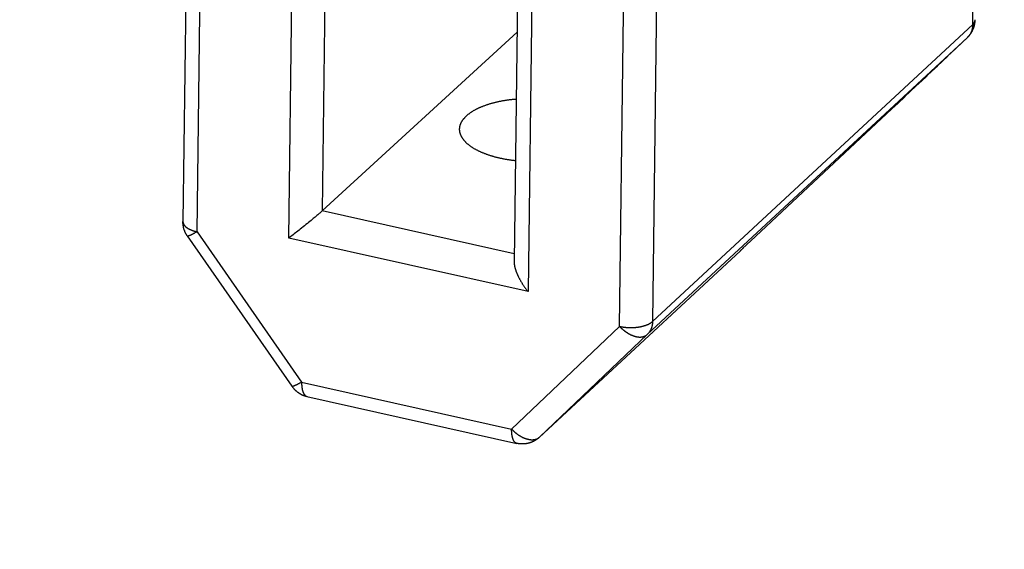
# Model space of a CAD drawing. Header units: inches. Extents: x 0 to 22, y 0 to 17.
# Tile 29 of 46: x 9.409 to 10.597, y 9.511 to 10.15. Entities that reach past the tile are written whole.
import ezdxf

# ---------------------------------------------------------------- set-up
doc = ezdxf.new("R2010")
doc.units = ezdxf.units.IN
doc.header["$LTSCALE"] = 1.21
doc.header["$MEASUREMENT"] = 0
doc.layers.get('0').update_dxf_attribs({"linetype": 'CONTINUOUS'})
doc.styles.get("Standard").update_dxf_attribs({"font": 'arial.ttf'})
doc.dimstyles.new('DIMSTYLE_1', dxfattribs={"dimtxt": 0.17, "dimasz": 0.2, "dimexe": 0.09, "dimexo": 0.07, "dimgap": 0.0425, "dimtad": 0, "dimtih": 1, "dimtoh": 1, "dimzin": 4, "dimdsep": 46, "dimtxsty": 'Standard', "dimblk": '_FILLED', "dimblk1": '_FILLED', "dimblk2": '_FILLED', "dimcen": 0.09, "dimadec": 3, "dimazin": 1, "dimtfac": 1, "dimtdec": 3, "dimtofl": 0, "dimtmove": 0, "dimatfit": 3, "dimldrblk": '_FILLED', "dimfxl": 0, "dimtolj": 1, "dimtzin": 4, "dimarcsym": 0})

# ---------------------------------------------------------------- blocks, each defined once
blk = doc.blocks.new('_FILLED')
at = {"color": 0, "linetype": 'ByBlock'}
blk.add_solid([(0, 0), (-1, 0.2), (-1, -0.2)], dxfattribs=at)
blk = doc.blocks.new('*D1')
at = {"color": 2, "linetype": 'Continuous'}
for p, q in [((20.9102, 11.4958), (20.8549, 11.6315)), ((21.0642, 11.1185), (20.9102, 11.4958)), ((20.9229, 11.4648), (11.4904, 7.6153)), ((1.2938, 3.4541), (10.7263, 7.3035)), ((1.2812, 3.4851), (1.2258, 3.6207)), ((1.4352, 3.1077), (1.2812, 3.4851))]:
    blk.add_line(p, q, dxfattribs=at)
at = {"color": 2, "linetype": 'Continuous', "xscale": 0.2, "yscale": 0.2, "zscale": 0.2}
for p, rotation in [((20.9229, 11.4648), 22.2006454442), ((1.2938, 3.4541), 202.2006454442)]:
    blk.add_blockref('_FILLED', p, dxfattribs=dict(at, rotation=rotation))
at = {"color": 2, "linetype": 'Continuous', "insert": (11.1084, 7.5444), "char_height": 0.17, "width": 0.594052, "attachment_point": 2, "line_spacing_factor": 0.9}
blk.add_mtext('37.00', dxfattribs=at)
blk = doc.blocks.new('*D2')
at = {"color": 2, "linetype": 'Continuous'}
for p, q in [((20.9184, 9.8257), (20.863, 9.9613)), ((21.0618, 9.4741), (20.9184, 9.8257)), ((20.9311, 9.7946), (11.4986, 5.9452)), ((1.302, 1.7839), (10.7345, 5.6333)), ((1.2893, 1.8149), (1.234, 1.9505)), ((1.4328, 1.4634), (1.2893, 1.8149))]:
    blk.add_line(p, q, dxfattribs=at)
at = {"color": 2, "linetype": 'Continuous', "xscale": 0.2, "yscale": 0.2, "zscale": 0.2}
for p, rotation in [((20.9311, 9.7946), 22.2006454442), ((1.302, 1.7839), 202.2006454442)]:
    blk.add_blockref('_FILLED', p, dxfattribs=dict(at, rotation=rotation))
at = {"color": 2, "linetype": 'Continuous', "insert": (11.1165, 5.8743), "char_height": 0.17, "width": 0.594052, "attachment_point": 2, "line_spacing_factor": 0.9}
blk.add_mtext('37.00', dxfattribs=at)

msp = doc.modelspace()

# ---------------------------------------------------------------- linework, layer by layer
at = {"color": 7, "linetype": 'Continuous'}
for p, q in [((9.6144, 10.5984), (9.6057, 9.9063)), ((9.7335, 9.8863), (9.7414, 10.5076)), ((9.781, 10.4829), (9.7738, 9.919)), ((10.1813, 10.4777), (10.1725, 9.7856)), ((10.0301, 10.4429), (10.0222, 9.8216)), ((10.0127, 10.431), (10.0055, 9.8582)), ((10.559, 10.1443), (10.5626, 10.4242)), ((10.1725, 9.7856), (10.559, 10.1443)), ((10.009, 10.1348), (9.7738, 9.919)), ((10.1661, 9.7699), (10.5526, 10.1285)), ((10.5331, 10.1099), (10.5527, 10.1286)), ((10.5527, 10.1286), (10.5526, 10.1285)), ((10.5426, 10.119), (10.5425, 10.1189)), ((10.5289, 10.106), (10.522, 10.0994)), ((10.5343, 10.1111), (10.5278, 10.105)), ((10.5357, 10.1124), (10.535, 10.1118)), ((10.5163, 10.094), (10.5095, 10.0876)), ((10.523, 10.1004), (10.5154, 10.0931)), ((10.5038, 10.0822), (10.4966, 10.0753)), ((10.5104, 10.0884), (10.5029, 10.0814)), ((10.4913, 10.0703), (10.4831, 10.0627)), ((10.4974, 10.0761), (10.4904, 10.0695)), ((10.4681, 10.0485), (10.4773, 10.0571)), ((10.484, 10.0635), (10.4763, 10.0563)), ((10.4654, 10.0459), (10.4608, 10.0417)), ((10.4689, 10.0493), (10.4647, 10.0453)), ((10.4612, 10.0421), (10.2908, 9.8824)), ((10.4598, 10.0407), (10.4599, 10.0408)), ((9.7654, 9.9117), (9.7642, 9.9107)), ((9.7665, 9.9126), (9.7654, 9.9117)), ((9.7675, 9.9135), (9.7665, 9.9126)), ((9.7685, 9.9143), (9.7675, 9.9135)), ((9.7694, 9.9151), (9.7685, 9.9143)), ((9.7702, 9.9158), (9.7694, 9.9151)), ((9.771, 9.9165), (9.7702, 9.9158)), ((9.7718, 9.9172), (9.771, 9.9165)), ((9.7725, 9.9178), (9.7718, 9.9172)), ((9.7729, 9.9182), (9.7725, 9.9178)), ((9.7734, 9.9186), (9.7729, 9.9182)), ((9.7738, 9.919), (9.7734, 9.9186)), ((10.0056, 9.8671), (9.7738, 9.919)), ((9.7508, 9.8998), (9.749, 9.8983)), ((9.7525, 9.9012), (9.7508, 9.8998)), ((9.7542, 9.9025), (9.7525, 9.9012)), ((9.7559, 9.9038), (9.7542, 9.9025)), ((9.7574, 9.9051), (9.7559, 9.9038)), ((9.7589, 9.9063), (9.7574, 9.9051)), ((9.7604, 9.9075), (9.7589, 9.9063)), ((9.7617, 9.9086), (9.7604, 9.9075)), ((9.763, 9.9097), (9.7617, 9.9086)), ((9.7642, 9.9107), (9.763, 9.9097)), ((9.611, 9.8888), (9.7373, 9.7073)), ((9.6172, 9.8908), (9.6167, 9.8906)), ((9.6177, 9.8911), (9.6172, 9.8908)), ((9.6181, 9.8913), (9.6177, 9.8911)), ((9.6186, 9.8916), (9.6181, 9.8913)), ((9.6192, 9.8919), (9.6186, 9.8916)), ((9.6197, 9.8922), (9.6192, 9.8919)), ((9.6202, 9.8925), (9.6197, 9.8922)), ((9.6208, 9.8928), (9.6202, 9.8925)), ((9.6213, 9.8931), (9.6208, 9.8928)), ((9.6219, 9.8934), (9.6213, 9.8931)), ((9.6227, 9.8939), (9.6219, 9.8934)), ((9.6227, 9.8939), (9.749, 9.7125)), ((9.7358, 9.888), (9.7344, 9.887)), ((9.7372, 9.8891), (9.7358, 9.888)), ((9.7386, 9.8902), (9.7372, 9.8891)), ((9.74, 9.8913), (9.7386, 9.8902)), ((9.7415, 9.8924), (9.74, 9.8913)), ((9.7429, 9.8935), (9.7415, 9.8924)), ((9.7443, 9.8946), (9.7429, 9.8935)), ((9.7458, 9.8958), (9.7443, 9.8946)), ((9.7472, 9.8969), (9.7458, 9.8958)), ((9.749, 9.8983), (9.7472, 9.8969)), ((9.7344, 9.887), (9.7335, 9.8863)), ((10.0222, 9.8216), (9.7335, 9.8863)), ((10.2812, 9.8735), (10.2912, 9.8828)), ((10.2843, 9.8763), (10.2839, 9.876)), ((10.2912, 9.8828), (10.2913, 9.8828)), ((10.2783, 9.8708), (10.2825, 9.8746)), ((10.2783, 9.8708), (10.2785, 9.871)), ((10.2798, 9.8721), (10.2795, 9.8718)), ((10.0024, 9.6557), (10.1325, 9.7797)), ((10.0359, 9.6459), (10.1661, 9.7699)), ((9.7439, 9.7096), (9.7434, 9.7094)), ((9.7444, 9.7099), (9.7439, 9.7096)), ((9.7449, 9.7101), (9.7444, 9.7099)), ((9.7454, 9.7104), (9.7449, 9.7101)), ((9.7459, 9.7107), (9.7454, 9.7104)), ((9.7465, 9.711), (9.7459, 9.7107)), ((9.747, 9.7113), (9.7465, 9.711)), ((9.7476, 9.7116), (9.747, 9.7113)), ((9.7481, 9.712), (9.7476, 9.7116)), ((9.749, 9.7125), (9.7481, 9.712)), ((9.749, 9.7125), (10.0024, 9.6557)), ((9.7434, 9.7094), (9.743, 9.7091)), ((9.7554, 9.6952), (10.0088, 9.6384)), ((10.0357, 9.6457), (10.0359, 9.6459))]:
    msp.add_line(p, q, dxfattribs=at)
for points in [[(9.6227, 9.8939), (9.6315, 10.5864)], [(10.1325, 9.7797), (10.1413, 10.4722)], [(10.5527, 10.1286), (10.5529, 10.1288), (10.5532, 10.1291), (10.5535, 10.1294), (10.5538, 10.1297), (10.554, 10.13), (10.5543, 10.1303), (10.5546, 10.1306), (10.5549, 10.131), (10.5551, 10.1313), (10.5554, 10.1316), (10.5557, 10.1319), (10.5559, 10.1323), (10.5562, 10.1326), (10.5564, 10.1329), (10.5566, 10.1333), (10.5569, 10.1336), (10.5571, 10.1339), (10.5573, 10.1343), (10.5576, 10.1347), (10.5578, 10.135), (10.558, 10.1354), (10.5582, 10.1357), (10.5584, 10.1361), (10.5586, 10.1364), (10.5588, 10.1368), (10.5589, 10.1372), (10.5591, 10.1376), (10.5593, 10.1379), (10.5595, 10.1383), (10.5596, 10.1387), (10.5598, 10.1391), (10.5599, 10.1395), (10.5601, 10.1398), (10.5602, 10.1402), (10.5604, 10.1406), (10.5605, 10.141), (10.5606, 10.1414), (10.5607, 10.1418), (10.5608, 10.1422), (10.561, 10.1426), (10.5611, 10.143), (10.5612, 10.1434), (10.5613, 10.1438), (10.5613, 10.1442), (10.5614, 10.1446), (10.5615, 10.145), (10.5616, 10.1454), (10.5616, 10.1458), (10.5617, 10.1462), (10.5617, 10.1466), (10.5618, 10.147), (10.5618, 10.1475), (10.5619, 10.1479), (10.5619, 10.1483), (10.5619, 10.1487), (10.5619, 10.1491), (10.562, 10.1495), (10.562, 10.1499)], [(10.559, 10.1443), (10.5592, 10.1444), (10.5594, 10.1446), (10.5596, 10.1448), (10.5597, 10.1449), (10.5599, 10.1451), (10.56, 10.1453), (10.5602, 10.1455), (10.5603, 10.1456), (10.5605, 10.1458), (10.5606, 10.146), (10.5607, 10.1462), (10.5608, 10.1464), (10.5609, 10.1465), (10.561, 10.1467), (10.5611, 10.1469), (10.5612, 10.1471), (10.5613, 10.1473), (10.5614, 10.1475), (10.5615, 10.1476), (10.5616, 10.1478), (10.5616, 10.148), (10.5617, 10.1482), (10.5617, 10.1484), (10.5618, 10.1486), (10.5618, 10.1488), (10.5619, 10.1489), (10.5619, 10.1491), (10.5619, 10.1493), (10.5619, 10.1495), (10.562, 10.1497), (10.562, 10.1499)], [(10.559, 10.1443), (10.559, 10.1439), (10.559, 10.1435), (10.559, 10.1432), (10.559, 10.1428), (10.559, 10.1424), (10.5589, 10.1421), (10.5589, 10.1417), (10.5588, 10.1413), (10.5588, 10.141), (10.5587, 10.1406), (10.5587, 10.1403), (10.5586, 10.1399), (10.5585, 10.1396), (10.5585, 10.1392), (10.5584, 10.1389), (10.5583, 10.1385), (10.5582, 10.1382), (10.5581, 10.1378), (10.558, 10.1375), (10.5579, 10.1371), (10.5578, 10.1368), (10.5577, 10.1365), (10.5576, 10.1362), (10.5574, 10.1358), (10.5573, 10.1355), (10.5572, 10.1352), (10.557, 10.1349), (10.5569, 10.1346), (10.5567, 10.1342), (10.5566, 10.1339), (10.5564, 10.1336), (10.5563, 10.1333), (10.5561, 10.133), (10.5559, 10.1327), (10.5558, 10.1324), (10.5556, 10.1322), (10.5554, 10.1319), (10.5552, 10.1316), (10.555, 10.1313), (10.5548, 10.131), (10.5546, 10.1308), (10.5544, 10.1305), (10.5542, 10.1302), (10.554, 10.13), (10.5537, 10.1297), (10.5535, 10.1295), (10.5533, 10.1292), (10.553, 10.129), (10.5528, 10.1288), (10.5526, 10.1285)], [(9.948, 10.0339), (9.9484, 10.0342), (9.9488, 10.0346), (9.9492, 10.035), (9.9497, 10.0353), (9.9501, 10.0357), (9.9506, 10.0361), (9.951, 10.0364), (9.9515, 10.0368), (9.952, 10.0371), (9.9524, 10.0375), (9.9529, 10.0378), (9.9534, 10.0382), (9.9539, 10.0385), (9.9545, 10.0388), (9.955, 10.0392), (9.9555, 10.0395), (9.9561, 10.0398), (9.9566, 10.0402), (9.9572, 10.0405), (9.9577, 10.0408), (9.9583, 10.0411), (9.9589, 10.0415), (9.9595, 10.0418), (9.9601, 10.0421), (9.9607, 10.0424), (9.9613, 10.0427), (9.9619, 10.043), (9.9626, 10.0433), (9.9632, 10.0436), (9.9638, 10.0439), (9.9645, 10.0442), (9.9651, 10.0445), (9.9658, 10.0447), (9.9665, 10.045), (9.9672, 10.0453), (9.9678, 10.0456), (9.9685, 10.0458), (9.9692, 10.0461), (9.9699, 10.0464), (9.9707, 10.0466), (9.9714, 10.0469), (9.9721, 10.0471), (9.9728, 10.0474), (9.9736, 10.0476), (9.9743, 10.0479), (9.9751, 10.0481), (9.9758, 10.0483), (9.9766, 10.0486), (9.9774, 10.0488), (9.9781, 10.049), (9.9789, 10.0492), (9.9797, 10.0494), (9.9805, 10.0497), (9.9813, 10.0499), (9.9821, 10.0501), (9.9829, 10.0503), (9.9837, 10.0505), (9.9845, 10.0506), (9.9853, 10.0508), (9.9861, 10.051), (9.987, 10.0512), (9.9878, 10.0514), (9.9886, 10.0515), (9.9895, 10.0517), (9.9903, 10.0519), (9.9912, 10.052), (9.992, 10.0522), (9.9929, 10.0523), (9.9938, 10.0525), (9.9946, 10.0526), (9.9955, 10.0527), (9.9964, 10.0529), (9.9972, 10.053), (9.9981, 10.0531), (9.999, 10.0532), (9.9999, 10.0534), (10.0008, 10.0535), (10.0017, 10.0536), (10.0026, 10.0537), (10.0034, 10.0538), (10.0043, 10.0539), (10.0053, 10.054), (10.0062, 10.054), (10.0071, 10.0541), (10.008, 10.0542)], [(9.9397, 10.0178), (9.9397, 10.0179), (9.9397, 10.0183), (9.9397, 10.0187), (9.9398, 10.0191), (9.9398, 10.0196), (9.9399, 10.02), (9.9399, 10.0204), (9.94, 10.0208), (9.9401, 10.0212), (9.9402, 10.0216), (9.9403, 10.022), (9.9404, 10.0224), (9.9405, 10.0229), (9.9407, 10.0233), (9.9408, 10.0237), (9.941, 10.0241), (9.9411, 10.0245), (9.9413, 10.0249), (9.9415, 10.0253), (9.9417, 10.0257), (9.9419, 10.0261), (9.9421, 10.0265), (9.9423, 10.0269), (9.9426, 10.0273), (9.9428, 10.0277), (9.9431, 10.0281), (9.9433, 10.0285), (9.9436, 10.0289), (9.9439, 10.0293), (9.9442, 10.0297), (9.9445, 10.0301), (9.9448, 10.0305), (9.9451, 10.0308), (9.9454, 10.0312), (9.9458, 10.0316), (9.9461, 10.032), (9.9465, 10.0324), (9.9468, 10.0328), (9.9472, 10.0331), (9.9476, 10.0335), (9.948, 10.0339)], [(10.007, 9.9796), (10.0064, 9.9797), (10.0055, 9.9798), (10.0046, 9.9799), (10.0037, 9.98), (10.0028, 9.9801), (10.0019, 9.9802), (10.0011, 9.9804), (10.0002, 9.9805), (9.9993, 9.9806), (9.9984, 9.9808), (9.9975, 9.9809), (9.9966, 9.981), (9.9958, 9.9812), (9.9949, 9.9813), (9.994, 9.9815), (9.9932, 9.9817), (9.9923, 9.9818), (9.9915, 9.982), (9.9906, 9.9822), (9.9898, 9.9823), (9.9889, 9.9825), (9.9881, 9.9827), (9.9872, 9.9829), (9.9864, 9.9831), (9.9856, 9.9833), (9.9848, 9.9835), (9.9839, 9.9837), (9.9831, 9.9839), (9.9823, 9.9841), (9.9815, 9.9843), (9.9807, 9.9846), (9.9799, 9.9848), (9.9792, 9.985), (9.9784, 9.9852), (9.9776, 9.9855), (9.9768, 9.9857), (9.9761, 9.986), (9.9753, 9.9862), (9.9746, 9.9865), (9.9738, 9.9867), (9.9731, 9.987), (9.9723, 9.9872), (9.9716, 9.9875), (9.9709, 9.9878), (9.9702, 9.988), (9.9695, 9.9883), (9.9688, 9.9886), (9.9681, 9.9889), (9.9674, 9.9892), (9.9667, 9.9894), (9.966, 9.9897), (9.9654, 9.99), (9.9647, 9.9903), (9.964, 9.9906), (9.9634, 9.9909), (9.9628, 9.9912), (9.9621, 9.9916), (9.9615, 9.9919), (9.9609, 9.9922), (9.9603, 9.9925), (9.9597, 9.9928), (9.9591, 9.9932), (9.9585, 9.9935), (9.9579, 9.9938), (9.9574, 9.9941), (9.9568, 9.9945), (9.9562, 9.9948), (9.9557, 9.9952), (9.9552, 9.9955), (9.9546, 9.9959), (9.9541, 9.9962), (9.9536, 9.9966), (9.9531, 9.9969), (9.9526, 9.9973), (9.9521, 9.9976), (9.9516, 9.998), (9.9512, 9.9983), (9.9507, 9.9987), (9.9502, 9.9991), (9.9498, 9.9994), (9.9494, 9.9998), (9.9489, 10.0002), (9.9485, 10.0006), (9.9481, 10.0009), (9.9477, 10.0013), (9.9473, 10.0017), (9.947, 10.0021), (9.9466, 10.0025), (9.9462, 10.0029), (9.9459, 10.0032), (9.9455, 10.0036), (9.9452, 10.004), (9.9449, 10.0044), (9.9446, 10.0048), (9.9443, 10.0052), (9.944, 10.0056), (9.9437, 10.006), (9.9434, 10.0064), (9.9431, 10.0068), (9.9429, 10.0072), (9.9426, 10.0076), (9.9424, 10.008), (9.9422, 10.0084), (9.942, 10.0088), (9.9417, 10.0092), (9.9415, 10.0096), (9.9414, 10.01), (9.9412, 10.0105), (9.941, 10.0109), (9.9409, 10.0113), (9.9407, 10.0117), (9.9406, 10.0121), (9.9404, 10.0125), (9.9403, 10.0129), (9.9402, 10.0133), (9.9401, 10.0138), (9.94, 10.0142), (9.94, 10.0146), (9.9399, 10.015), (9.9398, 10.0154), (9.9398, 10.0158), (9.9398, 10.0162), (9.9397, 10.0167), (9.9397, 10.0171), (9.9397, 10.0175), (9.9397, 10.0178)], [(9.611, 9.8888), (9.6109, 9.889), (9.6106, 9.8894), (9.6104, 9.8897), (9.6102, 9.8901), (9.61, 9.8904), (9.6098, 9.8908), (9.6095, 9.8911), (9.6093, 9.8915), (9.6091, 9.8919), (9.609, 9.8922), (9.6088, 9.8926), (9.6086, 9.893), (9.6084, 9.8933), (9.6082, 9.8937), (9.6081, 9.8941), (9.6079, 9.8945), (9.6078, 9.8949), (9.6076, 9.8953), (9.6075, 9.8957), (9.6073, 9.896), (9.6072, 9.8964), (9.6071, 9.8968), (9.6069, 9.8972), (9.6068, 9.8976), (9.6067, 9.898), (9.6066, 9.8984), (9.6065, 9.8988), (9.6064, 9.8993), (9.6063, 9.8997), (9.6062, 9.9001), (9.6062, 9.9005), (9.6061, 9.9009), (9.606, 9.9013), (9.6059, 9.9017), (9.6059, 9.9021), (9.6058, 9.9025), (9.6058, 9.903), (9.6058, 9.9034), (9.6057, 9.9038), (9.6057, 9.9042), (9.6057, 9.9046), (9.6057, 9.905), (9.6057, 9.9055), (9.6057, 9.9059), (9.6057, 9.9063)], [(9.6057, 9.9062), (9.6057, 9.906), (9.6057, 9.9058), (9.6057, 9.9056), (9.6057, 9.9054), (9.6057, 9.9052), (9.6058, 9.905), (9.6058, 9.9049), (9.6059, 9.9047), (9.6059, 9.9045), (9.606, 9.9043), (9.606, 9.9041), (9.6061, 9.9039), (9.6062, 9.9037), (9.6063, 9.9035), (9.6063, 9.9034), (9.6064, 9.9032), (9.6065, 9.903), (9.6066, 9.9028), (9.6067, 9.9026), (9.6069, 9.9024), (9.607, 9.9023), (9.6071, 9.9021), (9.6072, 9.9019), (9.6074, 9.9017), (9.6075, 9.9015), (9.6077, 9.9014), (9.6078, 9.9012), (9.608, 9.901), (9.6081, 9.9008), (9.6083, 9.9007), (9.6085, 9.9005), (9.6087, 9.9003), (9.6089, 9.9001), (9.609, 9.9), (9.6092, 9.8998), (9.6094, 9.8996), (9.6097, 9.8995), (9.6099, 9.8993), (9.6101, 9.8991), (9.6103, 9.899), (9.6105, 9.8988), (9.6108, 9.8987), (9.611, 9.8985), (9.6112, 9.8983), (9.6115, 9.8982), (9.6117, 9.898), (9.612, 9.8979), (9.6123, 9.8977), (9.6125, 9.8976), (9.6128, 9.8974), (9.6131, 9.8973), (9.6134, 9.8971), (9.6136, 9.897), (9.6139, 9.8969), (9.6142, 9.8967), (9.6145, 9.8966), (9.6148, 9.8965), (9.6151, 9.8963), (9.6154, 9.8962), (9.6157, 9.8961), (9.6161, 9.8959), (9.6164, 9.8958), (9.6167, 9.8957), (9.617, 9.8956), (9.6174, 9.8954), (9.6177, 9.8953), (9.618, 9.8952), (9.6184, 9.8951), (9.6187, 9.895), (9.6191, 9.8949), (9.6194, 9.8948), (9.6198, 9.8947), (9.6201, 9.8946), (9.6205, 9.8945), (9.6209, 9.8944), (9.6212, 9.8943), (9.6216, 9.8942), (9.622, 9.8941), (9.6223, 9.894), (9.6227, 9.8939)], [(9.6167, 9.8906), (9.6163, 9.8904), (9.6161, 9.8903), (9.6159, 9.8902), (9.6157, 9.8901), (9.6155, 9.89), (9.6153, 9.8899), (9.6151, 9.8898), (9.6149, 9.8897), (9.6147, 9.8896), (9.6145, 9.8895), (9.6144, 9.8895), (9.6142, 9.8894), (9.614, 9.8893), (9.6138, 9.8892), (9.6137, 9.8892), (9.6135, 9.8891), (9.6134, 9.8891), (9.6132, 9.889), (9.6131, 9.889), (9.613, 9.8889), (9.6128, 9.8889), (9.6127, 9.8888), (9.6126, 9.8888), (9.6124, 9.8887), (9.6123, 9.8887), (9.6122, 9.8887), (9.6121, 9.8887), (9.612, 9.8886), (9.6119, 9.8886), (9.6118, 9.8886), (9.6117, 9.8886), (9.6116, 9.8886), (9.6116, 9.8886), (9.6115, 9.8886), (9.6114, 9.8886), (9.6114, 9.8886), (9.6113, 9.8886), (9.6112, 9.8886), (9.6112, 9.8886), (9.6112, 9.8887), (9.6111, 9.8887), (9.6111, 9.8887), (9.611, 9.8888), (9.611, 9.8888)], [(10.2785, 9.871), (10.0356, 9.6456), (10.0353, 9.6453), (10.035, 9.645), (10.0347, 9.6447), (10.0344, 9.6445), (10.034, 9.6442), (10.0337, 9.6439), (10.0334, 9.6437), (10.033, 9.6434), (10.0327, 9.6432), (10.0323, 9.643), (10.032, 9.6427), (10.0316, 9.6425), (10.0313, 9.6423), (10.0309, 9.642), (10.0306, 9.6418), (10.0302, 9.6416), (10.0298, 9.6414), (10.0295, 9.6412), (10.0291, 9.641), (10.0287, 9.6408), (10.0284, 9.6406), (10.028, 9.6405), (10.0276, 9.6403), (10.0272, 9.6401), (10.0268, 9.64), (10.0264, 9.6398), (10.026, 9.6396), (10.0256, 9.6395), (10.0253, 9.6394), (10.0249, 9.6392), (10.0245, 9.6391), (10.0241, 9.639), (10.0237, 9.6388), (10.0233, 9.6387), (10.0229, 9.6386), (10.0224, 9.6385), (10.022, 9.6384), (10.0216, 9.6383), (10.0212, 9.6383), (10.0208, 9.6382), (10.0204, 9.6381), (10.02, 9.638), (10.0196, 9.638), (10.0192, 9.6379), (10.0187, 9.6379), (10.0183, 9.6378), (10.0179, 9.6378), (10.0175, 9.6377), (10.0171, 9.6377), (10.0167, 9.6377), (10.0162, 9.6377), (10.0158, 9.6377), (10.0154, 9.6377), (10.015, 9.6377), (10.0146, 9.6377), (10.0142, 9.6377), (10.0137, 9.6377), (10.0133, 9.6377), (10.0129, 9.6378), (10.0125, 9.6378), (10.0121, 9.6378), (10.0117, 9.6379), (10.0113, 9.638), (10.0108, 9.638), (10.0104, 9.6381), (10.01, 9.6381), (10.0096, 9.6382), (10.0092, 9.6383), (10.0088, 9.6384)], [(10.0055, 9.8582), (10.0055, 9.858), (10.0055, 9.8577), (10.0055, 9.8574), (10.0055, 9.857), (10.0055, 9.8567), (10.0055, 9.8564), (10.0055, 9.8561), (10.0056, 9.8557), (10.0056, 9.8554), (10.0056, 9.855), (10.0057, 9.8547), (10.0057, 9.8543), (10.0058, 9.854), (10.0059, 9.8536), (10.0059, 9.8532), (10.006, 9.8528), (10.0061, 9.8525), (10.0061, 9.8521), (10.0062, 9.8517), (10.0063, 9.8513), (10.0064, 9.8509), (10.0065, 9.8504), (10.0066, 9.85), (10.0067, 9.8496), (10.0069, 9.8492), (10.007, 9.8487), (10.0071, 9.8483), (10.0073, 9.8479), (10.0074, 9.8474), (10.0076, 9.8469), (10.0077, 9.8465), (10.0079, 9.846), (10.0081, 9.8455), (10.0082, 9.8451), (10.0084, 9.8446), (10.0086, 9.8441), (10.0088, 9.8436), (10.009, 9.8431), (10.0092, 9.8426), (10.0095, 9.8421), (10.0097, 9.8416), (10.0099, 9.8411), (10.0102, 9.8405), (10.0104, 9.84), (10.0107, 9.8395), (10.0109, 9.839), (10.0112, 9.8384), (10.0115, 9.8379), (10.0118, 9.8373), (10.012, 9.8368), (10.0123, 9.8362), (10.0126, 9.8357), (10.013, 9.8351), (10.0133, 9.8346), (10.0136, 9.834), (10.0139, 9.8335), (10.0143, 9.8329), (10.0146, 9.8323), (10.015, 9.8318), (10.0153, 9.8312), (10.0157, 9.8306), (10.016, 9.8301), (10.0164, 9.8295), (10.0168, 9.8289), (10.0172, 9.8283), (10.0176, 9.8278), (10.018, 9.8272), (10.0184, 9.8266), (10.0188, 9.8261), (10.0192, 9.8255), (10.0196, 9.8249), (10.02, 9.8244), (10.0205, 9.8238), (10.0209, 9.8232), (10.0213, 9.8227), (10.0218, 9.8221), (10.0222, 9.8216)], [(10.1325, 9.7797), (10.1329, 9.7796), (10.1333, 9.7795), (10.1337, 9.7794), (10.1341, 9.7794), (10.1345, 9.7793), (10.1349, 9.7792), (10.1353, 9.7792), (10.1357, 9.7791), (10.1361, 9.779), (10.1365, 9.779), (10.1369, 9.7789), (10.1373, 9.7788), (10.1377, 9.7788), (10.1381, 9.7787), (10.1385, 9.7787), (10.1389, 9.7786), (10.1393, 9.7786), (10.1397, 9.7786), (10.1401, 9.7785), (10.1405, 9.7785), (10.141, 9.7784), (10.1414, 9.7784), (10.1418, 9.7784), (10.1422, 9.7784), (10.1426, 9.7783), (10.1431, 9.7783), (10.1435, 9.7783), (10.1439, 9.7783), (10.1443, 9.7783), (10.1447, 9.7783), (10.1452, 9.7783), (10.1456, 9.7782), (10.146, 9.7782), (10.1464, 9.7782), (10.1468, 9.7782), (10.1473, 9.7783), (10.1477, 9.7783), (10.1481, 9.7783), (10.1485, 9.7783), (10.1489, 9.7783), (10.1494, 9.7783), (10.1498, 9.7783), (10.1502, 9.7784), (10.1506, 9.7784), (10.151, 9.7784), (10.1514, 9.7785), (10.1518, 9.7785), (10.1522, 9.7785), (10.1527, 9.7786), (10.1531, 9.7786), (10.1535, 9.7787), (10.1539, 9.7787), (10.1543, 9.7788), (10.1547, 9.7788), (10.1551, 9.7789), (10.1555, 9.7789), (10.1559, 9.779), (10.1563, 9.779), (10.1567, 9.7791), (10.157, 9.7792), (10.1574, 9.7792), (10.1578, 9.7793), (10.1582, 9.7794), (10.1586, 9.7795), (10.159, 9.7795), (10.1593, 9.7796), (10.1597, 9.7797), (10.1601, 9.7798), (10.1604, 9.7799), (10.1608, 9.78), (10.1612, 9.7801), (10.1615, 9.7802), (10.1619, 9.7803), (10.1622, 9.7804), (10.1626, 9.7805), (10.1629, 9.7806), (10.1633, 9.7807), (10.1636, 9.7808), (10.1639, 9.7809), (10.1643, 9.781), (10.1646, 9.7811), (10.1649, 9.7813), (10.1652, 9.7814), (10.1655, 9.7815), (10.1658, 9.7816), (10.1662, 9.7817), (10.1665, 9.7819), (10.1668, 9.782), (10.1671, 9.7821), (10.1673, 9.7823), (10.1676, 9.7824), (10.1679, 9.7825), (10.1682, 9.7827), (10.1685, 9.7828), (10.1687, 9.783), (10.169, 9.7831), (10.1692, 9.7833), (10.1695, 9.7834), (10.1698, 9.7835), (10.17, 9.7837), (10.1702, 9.7839), (10.1705, 9.784), (10.1707, 9.7842), (10.1709, 9.7843), (10.1711, 9.7845), (10.1714, 9.7846), (10.1716, 9.7848), (10.1718, 9.785), (10.172, 9.7851), (10.1722, 9.7853), (10.1724, 9.7855), (10.1725, 9.7856)], [(10.1725, 9.7856), (10.1725, 9.7853), (10.1725, 9.7849), (10.1725, 9.7845), (10.1725, 9.7841), (10.1725, 9.7838), (10.1724, 9.7834), (10.1724, 9.7831), (10.1723, 9.7827), (10.1723, 9.7823), (10.1722, 9.782), (10.1722, 9.7816), (10.1721, 9.7813), (10.172, 9.7809), (10.172, 9.7806), (10.1719, 9.7802), (10.1718, 9.7799), (10.1717, 9.7795), (10.1716, 9.7792), (10.1715, 9.7788), (10.1714, 9.7785), (10.1713, 9.7782), (10.1712, 9.7778), (10.1711, 9.7775), (10.1709, 9.7772), (10.1708, 9.7769), (10.1707, 9.7765), (10.1705, 9.7762), (10.1704, 9.7759), (10.1703, 9.7756), (10.1701, 9.7753), (10.1699, 9.775), (10.1698, 9.7747), (10.1696, 9.7744), (10.1694, 9.7741), (10.1693, 9.7738), (10.1691, 9.7735), (10.1689, 9.7732), (10.1687, 9.773), (10.1685, 9.7727), (10.1683, 9.7724), (10.1681, 9.7721), (10.1679, 9.7719), (10.1677, 9.7716), (10.1675, 9.7713), (10.1672, 9.7711), (10.167, 9.7708), (10.1668, 9.7706), (10.1666, 9.7703), (10.1663, 9.7701), (10.1661, 9.7699)], [(10.1325, 9.7797), (10.1328, 9.7794), (10.1331, 9.7791), (10.1334, 9.7788), (10.1337, 9.7785), (10.134, 9.7782), (10.1343, 9.7779), (10.1346, 9.7776), (10.1349, 9.7774), (10.1352, 9.7771), (10.1355, 9.7768), (10.1358, 9.7765), (10.1362, 9.7762), (10.1365, 9.776), (10.1368, 9.7757), (10.1371, 9.7754), (10.1374, 9.7752), (10.1377, 9.7749), (10.1381, 9.7746), (10.1384, 9.7744), (10.1387, 9.7741), (10.1391, 9.7739), (10.1394, 9.7737), (10.1397, 9.7734), (10.14, 9.7732), (10.1404, 9.773), (10.1407, 9.7727), (10.1411, 9.7725), (10.1414, 9.7723), (10.1417, 9.7721), (10.1421, 9.7718), (10.1424, 9.7716), (10.1427, 9.7714), (10.1431, 9.7712), (10.1434, 9.771), (10.1438, 9.7708), (10.1441, 9.7707), (10.1444, 9.7705), (10.1448, 9.7703), (10.1451, 9.7701), (10.1455, 9.7699), (10.1458, 9.7698), (10.1461, 9.7696), (10.1465, 9.7694), (10.1468, 9.7693), (10.1472, 9.7691), (10.1475, 9.769), (10.1479, 9.7689), (10.1482, 9.7687), (10.1485, 9.7686), (10.1489, 9.7685), (10.1492, 9.7683), (10.1495, 9.7682), (10.1499, 9.7681), (10.1502, 9.768), (10.1505, 9.7679), (10.1509, 9.7678), (10.1512, 9.7677), (10.1515, 9.7676), (10.1519, 9.7675), (10.1522, 9.7674), (10.1525, 9.7674), (10.1529, 9.7673), (10.1532, 9.7672), (10.1535, 9.7672), (10.1538, 9.7671), (10.1541, 9.767), (10.1545, 9.767), (10.1548, 9.767), (10.1551, 9.7669), (10.1554, 9.7669), (10.1557, 9.7669), (10.156, 9.7668), (10.1563, 9.7668), (10.1566, 9.7668), (10.1569, 9.7668), (10.1572, 9.7668), (10.1575, 9.7668), (10.1578, 9.7668), (10.1581, 9.7668), (10.1584, 9.7668), (10.1587, 9.7669), (10.159, 9.7669), (10.1593, 9.7669), (10.1596, 9.7669), (10.1598, 9.767), (10.1601, 9.767), (10.1604, 9.7671), (10.1606, 9.7671), (10.1609, 9.7672), (10.1612, 9.7673), (10.1614, 9.7673), (10.1617, 9.7674), (10.1619, 9.7675), (10.1622, 9.7676), (10.1624, 9.7677), (10.1627, 9.7678), (10.1629, 9.7679), (10.1632, 9.768), (10.1634, 9.7681), (10.1636, 9.7682), (10.1638, 9.7683), (10.1641, 9.7684), (10.1643, 9.7685), (10.1645, 9.7687), (10.1647, 9.7688), (10.1649, 9.7689), (10.1651, 9.7691), (10.1653, 9.7692), (10.1655, 9.7694), (10.1657, 9.7695), (10.1659, 9.7697), (10.1661, 9.7699)], [(9.749, 9.7125), (9.749, 9.7121), (9.749, 9.7117), (9.749, 9.7113), (9.749, 9.711), (9.749, 9.7106), (9.749, 9.7102), (9.749, 9.7099), (9.749, 9.7095), (9.749, 9.7092), (9.7491, 9.7088), (9.7491, 9.7085), (9.7491, 9.7081), (9.7491, 9.7078), (9.7492, 9.7075), (9.7492, 9.7071), (9.7492, 9.7068), (9.7493, 9.7065), (9.7493, 9.7061), (9.7494, 9.7058), (9.7494, 9.7055), (9.7494, 9.7052), (9.7495, 9.7049), (9.7495, 9.7046), (9.7496, 9.7043), (9.7497, 9.704), (9.7497, 9.7037), (9.7498, 9.7034), (9.7498, 9.7031), (9.7499, 9.7028), (9.75, 9.7025), (9.75, 9.7023), (9.7501, 9.702), (9.7502, 9.7017), (9.7503, 9.7015), (9.7504, 9.7012), (9.7504, 9.701), (9.7505, 9.7007), (9.7506, 9.7005), (9.7507, 9.7003), (9.7508, 9.7), (9.7509, 9.6998), (9.751, 9.6996), (9.7511, 9.6994), (9.7512, 9.6991), (9.7513, 9.6989), (9.7514, 9.6987), (9.7515, 9.6985), (9.7516, 9.6984), (9.7517, 9.6982), (9.7518, 9.698), (9.7519, 9.6978), (9.752, 9.6976), (9.7522, 9.6975), (9.7523, 9.6973), (9.7524, 9.6972), (9.7525, 9.697), (9.7527, 9.6969), (9.7528, 9.6967), (9.7529, 9.6966), (9.753, 9.6965), (9.7532, 9.6963), (9.7533, 9.6962), (9.7534, 9.6961), (9.7536, 9.696), (9.7537, 9.6959), (9.7539, 9.6958), (9.754, 9.6957), (9.7542, 9.6956), (9.7543, 9.6956), (9.7544, 9.6955), (9.7546, 9.6954), (9.7547, 9.6954), (9.7549, 9.6953), (9.7551, 9.6953), (9.7552, 9.6952), (9.7554, 9.6952)], [(9.743, 9.7091), (9.7426, 9.7089), (9.7423, 9.7088), (9.7421, 9.7087), (9.7419, 9.7086), (9.7417, 9.7085), (9.7415, 9.7084), (9.7413, 9.7083), (9.7411, 9.7082), (9.741, 9.7081), (9.7408, 9.7081), (9.7406, 9.708), (9.7404, 9.7079), (9.7403, 9.7078), (9.7401, 9.7078), (9.7399, 9.7077), (9.7398, 9.7077), (9.7396, 9.7076), (9.7395, 9.7075), (9.7393, 9.7075), (9.7392, 9.7074), (9.7391, 9.7074), (9.7389, 9.7074), (9.7388, 9.7073), (9.7387, 9.7073), (9.7386, 9.7073), (9.7385, 9.7072), (9.7384, 9.7072), (9.7383, 9.7072), (9.7382, 9.7072), (9.7381, 9.7072), (9.738, 9.7071), (9.7379, 9.7071), (9.7378, 9.7071), (9.7377, 9.7071), (9.7377, 9.7071), (9.7376, 9.7071), (9.7376, 9.7072), (9.7375, 9.7072), (9.7375, 9.7072), (9.7374, 9.7072), (9.7374, 9.7072), (9.7373, 9.7073), (9.7373, 9.7073), (9.7373, 9.7073)], [(9.7373, 9.7073), (9.7376, 9.7069), (9.7378, 9.7066), (9.7381, 9.7063), (9.7383, 9.7059), (9.7386, 9.7056), (9.7388, 9.7053), (9.7391, 9.705), (9.7394, 9.7046), (9.7397, 9.7043), (9.7399, 9.704), (9.7402, 9.7037), (9.7405, 9.7034), (9.7408, 9.7031), (9.7411, 9.7028), (9.7414, 9.7025), (9.7417, 9.7023), (9.742, 9.702), (9.7424, 9.7017), (9.7427, 9.7014), (9.743, 9.7012), (9.7433, 9.7009), (9.7437, 9.7006), (9.744, 9.7004), (9.7443, 9.7001), (9.7447, 9.6999), (9.745, 9.6997), (9.7454, 9.6994), (9.7457, 9.6992), (9.7461, 9.699), (9.7464, 9.6988), (9.7468, 9.6985), (9.7471, 9.6983), (9.7475, 9.6981), (9.7479, 9.6979), (9.7483, 9.6977), (9.7486, 9.6975), (9.749, 9.6974), (9.7494, 9.6972), (9.7498, 9.697), (9.7502, 9.6968), (9.7505, 9.6967), (9.7509, 9.6965), (9.7513, 9.6964), (9.7517, 9.6962), (9.7521, 9.6961), (9.7525, 9.696), (9.7529, 9.6958), (9.7533, 9.6957), (9.7537, 9.6956), (9.7541, 9.6955), (9.7545, 9.6954), (9.7549, 9.6953), (9.7554, 9.6952)], [(10.0024, 9.6557), (10.0027, 9.6554), (10.003, 9.6551), (10.0033, 9.6548), (10.0036, 9.6545), (10.0039, 9.6542), (10.0042, 9.6539), (10.0045, 9.6536), (10.0048, 9.6533), (10.0051, 9.653), (10.0054, 9.6528), (10.0057, 9.6525), (10.006, 9.6522), (10.0063, 9.6519), (10.0067, 9.6517), (10.007, 9.6514), (10.0073, 9.6511), (10.0076, 9.6509), (10.008, 9.6506), (10.0083, 9.6504), (10.0086, 9.6501), (10.0089, 9.6499), (10.0093, 9.6496), (10.0096, 9.6494), (10.0099, 9.6492), (10.0103, 9.6489), (10.0106, 9.6487), (10.0109, 9.6485), (10.0113, 9.6483), (10.0116, 9.648), (10.0119, 9.6478), (10.0123, 9.6476), (10.0126, 9.6474), (10.013, 9.6472), (10.0133, 9.647), (10.0136, 9.6468), (10.014, 9.6466), (10.0143, 9.6464), (10.0147, 9.6463), (10.015, 9.6461), (10.0153, 9.6459), (10.0157, 9.6457), (10.016, 9.6456), (10.0164, 9.6454), (10.0167, 9.6453), (10.017, 9.6451), (10.0174, 9.645), (10.0177, 9.6448), (10.0181, 9.6447), (10.0184, 9.6446), (10.0187, 9.6444), (10.0191, 9.6443), (10.0194, 9.6442), (10.0198, 9.6441), (10.0201, 9.644), (10.0204, 9.6439), (10.0208, 9.6438), (10.0211, 9.6437), (10.0214, 9.6436), (10.0217, 9.6435), (10.0221, 9.6434), (10.0224, 9.6433), (10.0227, 9.6433), (10.0231, 9.6432), (10.0234, 9.6431), (10.0237, 9.6431), (10.024, 9.643), (10.0243, 9.643), (10.0247, 9.6429), (10.025, 9.6429), (10.0253, 9.6429), (10.0256, 9.6428), (10.0259, 9.6428), (10.0262, 9.6428), (10.0265, 9.6428), (10.0268, 9.6428), (10.0271, 9.6428), (10.0274, 9.6428), (10.0277, 9.6428), (10.028, 9.6428), (10.0283, 9.6428), (10.0286, 9.6428), (10.0289, 9.6429), (10.0291, 9.6429), (10.0294, 9.6429), (10.0297, 9.643), (10.03, 9.643), (10.0302, 9.6431), (10.0305, 9.6431), (10.0308, 9.6432), (10.031, 9.6432), (10.0313, 9.6433), (10.0316, 9.6434), (10.0318, 9.6435), (10.0321, 9.6436), (10.0323, 9.6436), (10.0325, 9.6437), (10.0328, 9.6438), (10.033, 9.6439), (10.0333, 9.644), (10.0335, 9.6442), (10.0337, 9.6443), (10.0339, 9.6444), (10.0341, 9.6445), (10.0344, 9.6447), (10.0346, 9.6448), (10.0348, 9.6449), (10.035, 9.6451), (10.0352, 9.6452), (10.0354, 9.6454), (10.0356, 9.6455), (10.0358, 9.6457), (10.0359, 9.6459)], [(10.0088, 9.6384), (10.0086, 9.6384), (10.0085, 9.6385), (10.0083, 9.6385), (10.0082, 9.6386), (10.008, 9.6386), (10.0079, 9.6387), (10.0077, 9.6388), (10.0076, 9.6389), (10.0074, 9.6389), (10.0073, 9.639), (10.0072, 9.6391), (10.007, 9.6392), (10.0069, 9.6393), (10.0067, 9.6394), (10.0066, 9.6396), (10.0065, 9.6397), (10.0063, 9.6398), (10.0062, 9.6399), (10.0061, 9.6401), (10.006, 9.6402), (10.0058, 9.6404), (10.0057, 9.6405), (10.0056, 9.6407), (10.0055, 9.6409), (10.0054, 9.641), (10.0052, 9.6412), (10.0051, 9.6414), (10.005, 9.6416), (10.0049, 9.6418), (10.0048, 9.642), (10.0047, 9.6422), (10.0046, 9.6424), (10.0045, 9.6426), (10.0044, 9.6428), (10.0043, 9.643), (10.0042, 9.6432), (10.0041, 9.6435), (10.004, 9.6437), (10.0039, 9.644), (10.0039, 9.6442), (10.0038, 9.6444), (10.0037, 9.6447), (10.0036, 9.645), (10.0035, 9.6452), (10.0035, 9.6455), (10.0034, 9.6458), (10.0033, 9.646), (10.0033, 9.6463), (10.0032, 9.6466), (10.0031, 9.6469), (10.0031, 9.6472), (10.003, 9.6475), (10.003, 9.6478), (10.0029, 9.6481), (10.0029, 9.6484), (10.0028, 9.6487), (10.0028, 9.649), (10.0027, 9.6494), (10.0027, 9.6497), (10.0027, 9.65), (10.0026, 9.6503), (10.0026, 9.6507), (10.0026, 9.651), (10.0025, 9.6514), (10.0025, 9.6517), (10.0025, 9.652), (10.0025, 9.6524), (10.0025, 9.6527), (10.0024, 9.6531), (10.0024, 9.6535), (10.0024, 9.6538), (10.0024, 9.6542), (10.0024, 9.6546), (10.0024, 9.6549), (10.0024, 9.6553), (10.0024, 9.6557)]]:
    msp.add_lwpolyline(points, dxfattribs=at)

# ---------------------------------------------------------------- dimensions: what is measured, and where the dimension line sits
at = {"color": 2, "linetype": 'Continuous'}
for base, p1, p2, picture, middle in [((20.9229, 11.4648), (1.4616, 3.0429), (21.0907, 11.0536), '*D1', (11.108, 7.4585)), ((20.9311, 9.7946), (1.4593, 1.3986), (21.0883, 9.4093), '*D2', (11.1162, 5.7883))]:
    dim = msp.add_linear_dim(base=base, p1=p1, p2=p2, angle=22.2006, text='37.00', dimstyle='DIMSTYLE_1', dxfattribs=at)
    dim.commit()
    dim.dimension.update_dxf_attribs({"geometry": picture, "text_midpoint": middle, "dimtype": 160})

doc.saveas('drawing.dxf')
